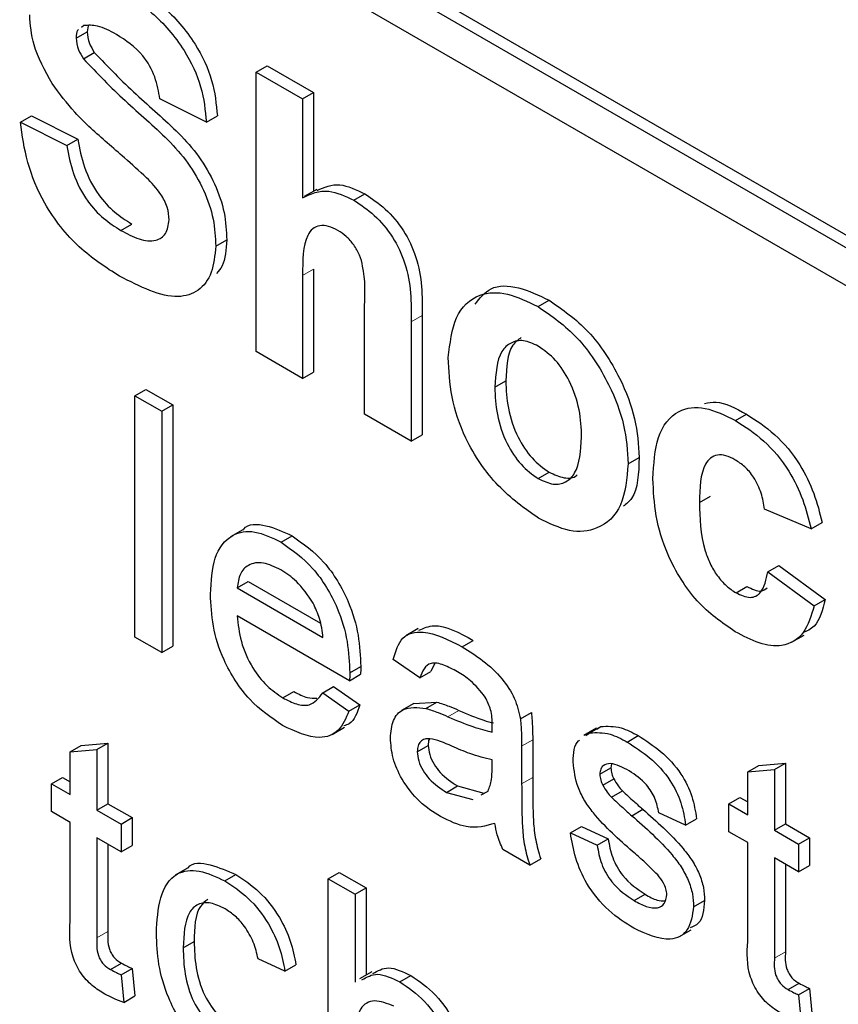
# Paper-space layout 'Blatt2' of a CAD drawing. Header units: millimetres. Extents: x 5 to 418, y 2 to 292.
# Tile 17 of 76: x 101.64 to 104.28, y 153.21 to 156.37. Entities that reach past the tile are written whole.
import ezdxf

# ---------------------------------------------------------------- set-up
doc = ezdxf.new("R2010")
doc.units = ezdxf.units.MM

psp = doc.layouts.new('Blatt2')

# ---------------------------------------------------------------- linework, layer by layer
at = {"color": 7, "linetype": 'Continuous', "lineweight": 25}
for p, q in [((92.2421, 162.6411), (105.6064, 154.926)), ((92.2068, 162.6207), (105.6064, 154.8852)), ((105.6064, 154.7627), (92.2068, 162.4982)), ((101.8497, 156.3529), (101.8419, 156.3467)), ((101.8643, 156.3523), (101.8606, 156.3329)), ((101.8252, 156.3125), (101.8606, 156.3329)), ((101.8483, 156.2457), (101.8836, 156.2661)), ((102.4036, 156.2031), (102.439, 156.2236)), ((102.439, 156.2236), (102.5885, 156.1372)), ((102.4036, 155.305), (102.4036, 156.2031)), ((102.4036, 156.2031), (102.5532, 156.1168)), ((102.2441, 156.0419), (102.0945, 156.1168)), ((102.5532, 156.1168), (102.5885, 156.1372)), ((102.5532, 156.1168), (102.5532, 155.799)), ((102.5885, 156.1372), (102.5885, 155.8198)), ((101.6457, 156.0419), (101.6811, 156.0623)), ((101.6811, 156.0623), (101.8307, 155.9874)), ((102.2441, 156.0419), (102.2794, 156.0623)), ((101.6457, 156.0419), (101.7953, 155.967)), ((101.7953, 155.967), (101.8307, 155.9874)), ((102.5987, 155.8256), (102.5589, 155.8027)), ((102.7185, 155.7911), (102.7539, 155.8115)), ((101.9686, 155.6943), (102.0039, 155.7147)), ((102.274, 155.6437), (102.3093, 155.6642)), ((102.5532, 155.5491), (102.5532, 155.2186)), ((102.5885, 155.5695), (102.5885, 155.239)), ((102.7526, 155.1035), (102.7526, 155.452)), ((103.3106, 155.4493), (103.3459, 155.4697)), ((102.9376, 155.4206), (102.9376, 155.0375)), ((102.9022, 155.4002), (102.9022, 155.0171)), ((102.5532, 155.2186), (102.4036, 155.305)), ((102.5532, 155.2186), (102.5885, 155.239)), ((103.1715, 155.1899), (103.2068, 155.2103)), ((102.0142, 155.1623), (102.0496, 155.1827)), ((102.0496, 155.1827), (102.1357, 155.133)), ((102.0142, 155.1623), (102.1004, 155.1126)), ((102.0142, 154.3866), (102.0142, 155.1623)), ((102.1004, 155.1126), (102.1357, 155.133)), ((102.1004, 155.1126), (102.1004, 154.3369)), ((102.1357, 155.133), (102.1357, 154.3573)), ((102.9022, 155.0171), (102.7526, 155.1035)), ((103.9451, 155.083), (103.9804, 155.1034)), ((102.9022, 155.0171), (102.9376, 155.0375)), ((103.6002, 154.9441), (103.6356, 154.9645)), ((103.3114, 154.8961), (103.3467, 154.9165)), ((103.8296, 154.8196), (103.865, 154.8401)), ((104.1886, 154.7351), (104.039, 154.7984)), ((104.1886, 154.7351), (104.224, 154.7555)), ((102.3608, 154.7321), (102.321, 154.7091)), ((102.484, 154.6922), (102.5193, 154.7126)), ((104.049, 154.5969), (104.0843, 154.6173)), ((104.049, 154.5969), (104.1986, 154.4875)), ((104.0843, 154.6173), (104.2339, 154.5079)), ((102.3432, 154.5447), (102.3786, 154.5651)), ((102.3786, 154.5651), (102.6106, 154.4312)), ((102.3432, 154.5447), (102.6188, 154.3856)), ((103.9471, 154.5291), (103.9824, 154.5495)), ((104.1986, 154.4875), (104.2339, 154.5079)), ((102.7045, 154.2466), (102.3432, 154.4552)), ((102.9246, 154.4141), (102.8848, 154.3911)), ((102.1004, 154.3369), (102.0142, 154.3866)), ((103.0669, 154.3557), (103.1023, 154.3761)), ((104.126, 154.37), (104.1658, 154.393)), ((102.1004, 154.3369), (102.1357, 154.3573)), ((102.9306, 154.2554), (102.8445, 154.315)), ((102.7049, 154.2719), (102.7403, 154.2923)), ((102.9771, 154.3005), (102.9659, 154.2758)), ((102.7045, 154.2466), (102.7399, 154.2671)), ((102.9306, 154.2554), (102.9659, 154.2758)), ((102.6179, 154.2072), (102.6532, 154.2276)), ((102.6532, 154.2276), (102.7376, 154.1689)), ((102.4899, 154.1915), (102.5253, 154.2119)), ((102.6179, 154.2072), (102.7023, 154.1485)), ((102.7023, 154.1485), (102.7376, 154.1689)), ((102.9115, 154.1736), (102.8717, 154.1506)), ((102.9115, 154.1734), (102.9853, 154.1779)), ((102.95, 154.1575), (102.9853, 154.1779)), ((103.2537, 154.1236), (103.289, 154.144)), ((102.6481, 154.0741), (102.6879, 154.097)), ((103.498, 154.0935), (103.4582, 154.0706)), ((103.4772, 154.0791), (103.5125, 154.0995)), ((103.4999, 154.0904), (103.5125, 154.0995)), ((103.4646, 154.07), (103.4772, 154.0791)), ((103.5973, 154.0495), (103.6327, 154.0699)), ((101.8058, 154.0183), (101.8412, 154.0387)), ((101.8412, 154.0387), (101.9273, 154.0456)), ((101.892, 154.0252), (101.9273, 154.0456)), ((101.9273, 154.0456), (101.9273, 153.851)), ((102.922, 154.0184), (102.9573, 154.0388)), ((103.2578, 154.0362), (103.2578, 153.9148)), ((103.2932, 154.0566), (103.2932, 153.9352)), ((101.8058, 154.0183), (101.892, 154.0252)), ((101.8058, 153.8803), (101.8058, 154.0183)), ((101.892, 154.0252), (101.892, 153.8306)), ((103.1627, 153.9632), (103.1631, 153.9919)), ((103.5093, 153.946), (103.5447, 153.9664)), ((103.5467, 153.9788), (103.5447, 153.9664)), ((103.9847, 153.9539), (104.0201, 153.9743)), ((104.0201, 153.9743), (104.1062, 153.9812)), ((104.0708, 153.9607), (104.1062, 153.9812)), ((104.1062, 153.9812), (104.1062, 153.7866)), ((101.7455, 153.9151), (101.7809, 153.9356)), ((101.7809, 153.9356), (101.8058, 153.9212)), ((103.5183, 153.9111), (103.5537, 153.9315)), ((103.9847, 153.9539), (104.0708, 153.9607)), ((103.9847, 153.8159), (103.9847, 153.9539)), ((104.0708, 153.9607), (104.0708, 153.7662)), ((101.7455, 153.8256), (101.7455, 153.9151)), ((101.7455, 153.9151), (101.8058, 153.8803)), ((103.0162, 153.8877), (103.0515, 153.9081)), ((103.0515, 153.9081), (103.1362, 153.8849)), ((103.0162, 153.8877), (103.1009, 153.8645)), ((103.1277, 153.8795), (103.1499, 153.8919)), ((103.5467, 153.872), (103.5821, 153.8924)), ((103.9244, 153.8507), (103.9598, 153.8711)), ((103.9598, 153.8711), (103.9847, 153.8567)), ((101.892, 153.8306), (101.9273, 153.851)), ((101.9273, 153.851), (102.0048, 153.8063)), ((103.9244, 153.7612), (103.9244, 153.8507)), ((103.9244, 153.8507), (103.9847, 153.8159)), ((101.8058, 153.7908), (101.7455, 153.8256)), ((101.892, 153.8306), (101.9695, 153.7859)), ((101.9695, 153.7859), (102.0048, 153.8063)), ((102.0048, 153.8063), (102.0048, 153.7168)), ((103.6119, 153.8127), (103.6472, 153.8331)), ((103.7849, 153.7821), (103.6988, 153.8218)), ((101.8058, 153.4728), (101.8058, 153.7908)), ((101.9695, 153.7859), (101.9695, 153.6964)), ((103.4146, 153.7572), (103.4499, 153.7776)), ((103.4499, 153.7776), (103.5361, 153.7378)), ((103.7849, 153.7821), (103.8203, 153.8025)), ((104.0708, 153.7662), (104.1062, 153.7866)), ((104.1062, 153.7866), (104.1837, 153.7419)), ((101.9695, 153.6964), (101.892, 153.7411)), ((101.892, 153.7411), (101.892, 153.4195)), ((103.4146, 153.7572), (103.5007, 153.7174)), ((103.9847, 153.7264), (103.9244, 153.7612)), ((104.0708, 153.7662), (104.1483, 153.7214)), ((104.1483, 153.7214), (104.1837, 153.7419)), ((104.1837, 153.7419), (104.1837, 153.6524)), ((101.9273, 153.7207), (101.9273, 153.4399)), ((101.9695, 153.6964), (102.0048, 153.7168)), ((103.5007, 153.7174), (103.5361, 153.7378)), ((103.9847, 153.4083), (103.9847, 153.7264)), ((104.1483, 153.7214), (104.1483, 153.6319)), ((103.2837, 153.6537), (103.1976, 153.7035)), ((103.2837, 153.6537), (103.319, 153.6742)), ((104.1483, 153.6319), (104.0708, 153.6767)), ((104.0708, 153.6767), (104.0708, 153.355)), ((104.1062, 153.6563), (104.1062, 153.3754)), ((104.1483, 153.6319), (104.1837, 153.6524)), ((102.1837, 153.6442), (102.1439, 153.6212)), ((102.3034, 153.603), (102.3388, 153.6234)), ((102.636, 153.6099), (102.6714, 153.6303)), ((102.6714, 153.6303), (102.7575, 153.5806)), ((102.636, 152.8342), (102.636, 153.6099)), ((102.636, 153.6099), (102.7222, 153.5602)), ((102.7222, 153.5602), (102.7575, 153.5806)), ((102.7222, 153.5602), (102.7222, 153.2769)), ((102.7575, 153.5806), (102.7575, 153.3003)), ((103.6194, 153.5395), (103.6548, 153.5599)), ((103.8108, 153.5198), (103.8461, 153.5402)), ((103.7635, 153.4232), (103.8033, 153.4462)), ((102.1693, 153.3876), (102.2046, 153.408)), ((101.9357, 153.3181), (101.971, 153.3385)), ((102.4965, 153.3125), (102.4104, 153.3523)), ((102.4965, 153.3125), (102.5319, 153.333)), ((101.9695, 153.3011), (102.0048, 153.3215)), ((101.9695, 153.3011), (101.9781, 153.2126)), ((102.0048, 153.3215), (102.0134, 153.2331)), ((102.7763, 153.3111), (102.7365, 153.2881)), ((102.8662, 153.2782), (102.9015, 153.2986)), ((104.1146, 153.2536), (104.1499, 153.274)), ((104.1483, 153.2366), (104.1837, 153.257)), ((104.1483, 153.2366), (104.157, 153.1482)), ((104.1837, 153.257), (104.1923, 153.1686)), ((101.9781, 153.2126), (102.0134, 153.2331))]:
    psp.add_line(p, q, dxfattribs=at)
at = {"color": 7, "linetype": 'Continuous', "lineweight": 18}
for p, q in [((102.5532, 155.5491), (102.5885, 155.5695)), ((102.9022, 155.4002), (102.9376, 155.4206)), ((103.0207, 154.1309), (103.0561, 154.1513)), ((103.2578, 154.0362), (103.2932, 154.0566)), ((103.2578, 153.9148), (103.2932, 153.9352)), ((101.892, 153.4195), (101.9273, 153.4399)), ((104.0708, 153.355), (104.1062, 153.3754))]:
    psp.add_line(p, q, dxfattribs=at)
at = {"color": 7, "linetype": 'Continuous', "lineweight": 25}
for points, knots in [([(101.9882, 156.4953), (102.0273, 156.4708), (102.1052, 156.422), (102.2065, 156.3073), (102.2683, 156.1749), (102.2757, 156.0999), (102.2794, 156.0623)], [0, 0, 0, 0, 0.281015, 0.5601059, 0.7798197, 1, 1, 1, 1]), ([(101.9528, 156.4749), (101.9919, 156.4504), (102.0699, 156.4016), (102.1711, 156.2869), (102.2329, 156.1545), (102.2403, 156.0795), (102.2441, 156.0419)], [0, 0, 0, 0, 0.281015, 0.5601059, 0.7798197, 1, 1, 1, 1]), ([(101.7475, 156.1663), (101.7246, 156.2082), (101.6836, 156.283), (101.6781, 156.355), (101.6757, 156.3868)], [0, 0, 0, 0, 0.559265, 1, 1, 1, 1]), ([(101.833, 156.3396), (101.8319, 156.3389), (101.8253, 156.3343), (101.8253, 156.3224), (101.8252, 156.3125)], [0, 0, 0, 0, 0.163016, 1, 1, 1, 1]), ([(101.9547, 156.3241), (101.9338, 156.3354), (101.8965, 156.3556), (101.864, 156.3537), (101.8497, 156.3529)], [0, 0, 0, 0, 0.5605364, 1, 1, 1, 1]), ([(101.8252, 156.3125), (101.8267, 156.3), (101.8293, 156.2775), (101.8425, 156.2555), (101.8483, 156.2457)], [0, 0, 0, 0, 0.558446, 1, 1, 1, 1]), ([(101.8606, 156.3329), (101.862, 156.3204), (101.8647, 156.2979), (101.8778, 156.2759), (101.8836, 156.2661)], [0, 0, 0, 0, 0.558446, 1, 1, 1, 1]), ([(102.0945, 156.1168), (102.0905, 156.1401), (102.0826, 156.1866), (102.0338, 156.2739), (101.9847, 156.305), (101.9547, 156.3241)], [0, 0, 0, 0, 0.281528, 0.560313, 1, 1, 1, 1]), ([(101.8483, 156.2457), (101.8925, 156.1996), (101.9813, 156.1072), (102.0987, 156.0115), (102.1861, 155.9132), (102.2382, 155.8241), (102.27, 155.7292), (102.2727, 155.6722), (102.274, 155.6437)], [0, 0, 0, 0, 0.249422, 0.500053, 0.6252, 0.750138, 0.874917, 1, 1, 1, 1]), ([(101.8836, 156.2661), (101.9279, 156.22), (102.0166, 156.1276), (102.1341, 156.0319), (102.2214, 155.9336), (102.2735, 155.8445), (102.3054, 155.7496), (102.308, 155.6927), (102.3093, 155.6642)], [0, 0, 0, 0, 0.249422, 0.500053, 0.6252, 0.750138, 0.874917, 1, 1, 1, 1]), ([(101.9253, 155.9755), (101.8897, 156.0064), (101.8262, 156.0616), (101.7715, 156.1343), (101.7475, 156.1663)], [0, 0, 0, 0, 0.560766, 1, 1, 1, 1]), ([(101.9645, 155.5469), (101.9208, 155.5748), (101.8336, 155.6303), (101.7235, 155.7668), (101.6636, 155.9145), (101.6517, 155.9994), (101.6457, 156.0419)], [0, 0, 0, 0, 0.2807147, 0.5593406, 0.779305, 1, 1, 1, 1]), ([(101.7953, 155.967), (101.8008, 155.9371), (101.8118, 155.8776), (101.8554, 155.7909), (101.9128, 155.73), (101.95, 155.7062), (101.9686, 155.6943)], [0, 0, 0, 0, 0.280576, 0.559145, 0.779248, 1, 1, 1, 1]), ([(101.8307, 155.9874), (101.8362, 155.9575), (101.8471, 155.898), (101.8908, 155.8113), (101.9481, 155.7504), (101.9853, 155.7266), (102.0039, 155.7147)], [0, 0, 0, 0, 0.280576, 0.559145, 0.779248, 1, 1, 1, 1]), ([(102.0515, 155.8636), (102.028, 155.8849), (101.9862, 155.923), (101.9439, 155.9595), (101.9253, 155.9755)], [0, 0, 0, 0, 0.559961, 1, 1, 1, 1]), ([(102.1244, 155.7283), (102.1233, 155.7417), (102.121, 155.7685), (102.0939, 155.8199), (102.0676, 155.847), (102.0515, 155.8636)], [0, 0, 0, 0, 0.279757, 0.559084, 1, 1, 1, 1]), ([(102.6002, 155.8224), (102.6232, 155.8328), (102.6672, 155.8528), (102.7259, 155.8248), (102.7539, 155.8115)], [0, 0, 0, 0, 0.522712, 1, 1, 1, 1]), ([(102.5532, 155.799), (102.5798, 155.8115), (102.6273, 155.8338), (102.6906, 155.8041), (102.7185, 155.7911)], [0, 0, 0, 0, 0.559407, 1, 1, 1, 1]), ([(102.7539, 155.8115), (102.7759, 155.7967), (102.82, 155.7671), (102.8807, 155.696), (102.939, 155.5696), (102.9382, 155.4821), (102.9376, 155.4206)], [0, 0, 0, 0, 0.187231, 0.374202, 0.560542, 1, 1, 1, 1]), ([(102.7185, 155.7911), (102.7406, 155.7763), (102.7847, 155.7467), (102.8453, 155.6756), (102.9037, 155.5492), (102.9028, 155.4617), (102.9022, 155.4002)], [0, 0, 0, 0, 0.187231, 0.374202, 0.560542, 1, 1, 1, 1]), ([(101.9686, 155.6943), (101.9883, 155.6838), (102.0278, 155.6629), (102.0794, 155.6574), (102.1168, 155.6791), (102.1219, 155.7119), (102.1244, 155.7283)], [0, 0, 0, 0, 0.281225, 0.561005, 0.781083, 1, 1, 1, 1]), ([(102.6669, 155.6942), (102.6567, 155.6993), (102.6363, 155.7095), (102.608, 155.7109), (102.5845, 155.7013), (102.5536, 155.6572), (102.5534, 155.5972), (102.5532, 155.5491)], [0, 0, 0, 0, 0.125273, 0.250504, 0.375684, 0.500961, 1, 1, 1, 1]), ([(102.7526, 155.452), (102.7543, 155.493), (102.7564, 155.5443), (102.7379, 155.6145), (102.7188, 155.6484), (102.694, 155.6767), (102.676, 155.6883), (102.6669, 155.6942)], [0, 0, 0, 0, 0.5005553, 0.6254382, 0.7501863, 0.874936, 1, 1, 1, 1]), ([(102.274, 155.6437), (102.271, 155.6139), (102.265, 155.5541), (102.2211, 155.4963), (102.1247, 155.4659), (102.0306, 155.5135), (101.9645, 155.5469)], [0, 0, 0, 0, 0.186967, 0.374005, 0.560966, 1, 1, 1, 1]), ([(102.3093, 155.6642), (102.3076, 155.6328), (102.3051, 155.5884), (102.2834, 155.5634), (102.277, 155.556)], [0, 0, 0, 0, 0.705129, 1, 1, 1, 1]), ([(103.1079, 155.4566), (103.1232, 155.4764), (103.1562, 155.5191), (103.2467, 155.5169), (103.3128, 155.4854), (103.3459, 155.4697)], [0, 0, 0, 0, 0.301504, 0.650515, 1, 1, 1, 1]), ([(103.0219, 155.2854), (103.0272, 155.3313), (103.0378, 155.4229), (103.1118, 155.4942), (103.2105, 155.4975), (103.2772, 155.4654), (103.3106, 155.4493)], [0, 0, 0, 0, 0.279948, 0.559145, 0.779423, 1, 1, 1, 1]), ([(103.3459, 155.4697), (103.3893, 155.4397), (103.476, 155.3797), (103.5728, 155.232), (103.6281, 155.0866), (103.6331, 155.0053), (103.6356, 154.9645)], [0, 0, 0, 0, 0.279785, 0.559123, 0.779385, 1, 1, 1, 1]), ([(103.3106, 155.4493), (103.354, 155.4192), (103.4406, 155.3593), (103.5375, 155.2116), (103.5928, 155.0662), (103.5978, 154.9848), (103.6002, 154.9441)], [0, 0, 0, 0, 0.279785, 0.559123, 0.779385, 1, 1, 1, 1]), ([(103.3114, 155.3221), (103.2951, 155.3297), (103.2626, 155.3447), (103.2218, 155.3352), (103.1782, 155.295), (103.1742, 155.2332), (103.1715, 155.1899)], [0, 0, 0, 0, 0.186988, 0.373882, 0.561021, 1, 1, 1, 1]), ([(103.2561, 155.35), (103.2465, 155.3426), (103.2119, 155.3161), (103.2089, 155.2546), (103.2068, 155.2103)], [0, 0, 0, 0, 0.278202, 1, 1, 1, 1]), ([(103.4507, 155.0299), (103.4495, 155.0586), (103.4473, 155.1156), (103.4175, 155.2045), (103.3685, 155.2812), (103.3304, 155.3085), (103.3114, 155.3221)], [0, 0, 0, 0, 0.2810389, 0.5605558, 0.7804171, 1, 1, 1, 1]), ([(103.3115, 154.7693), (103.2674, 154.8005), (103.1794, 154.8628), (103.0761, 155.0121), (103.0277, 155.1619), (103.0238, 155.2442), (103.0219, 155.2854)], [0, 0, 0, 0, 0.280143, 0.558898, 0.779052, 1, 1, 1, 1]), ([(103.2068, 155.2103), (103.2079, 155.1815), (103.2102, 155.1242), (103.24, 155.0348), (103.2893, 154.9577), (103.3276, 154.9302), (103.3467, 154.9165)], [0, 0, 0, 0, 0.281019, 0.560474, 0.7804, 1, 1, 1, 1]), ([(103.1715, 155.1899), (103.1726, 155.1611), (103.1748, 155.1038), (103.2046, 155.0144), (103.2539, 154.9373), (103.2922, 154.9098), (103.3114, 154.8961)], [0, 0, 0, 0, 0.281019, 0.560474, 0.7804, 1, 1, 1, 1]), ([(103.8462, 155.138), (103.8582, 155.1405), (103.8978, 155.1487), (103.9465, 155.122), (103.9804, 155.1034)], [0, 0, 0, 0, 0.305491, 1, 1, 1, 1]), ([(103.68, 154.8957), (103.6826, 154.9428), (103.6878, 155.0367), (103.7511, 155.12), (103.846, 155.1318), (103.912, 155.0993), (103.9451, 155.083)], [0, 0, 0, 0, 0.280709, 0.559641, 0.779503, 1, 1, 1, 1]), ([(103.9804, 155.1034), (104.0113, 155.0837), (104.073, 155.0444), (104.1515, 154.9507), (104.2006, 154.8486), (104.2162, 154.7866), (104.224, 154.7555)], [0, 0, 0, 0, 0.2804571, 0.5593325, 0.7793859, 1, 1, 1, 1]), ([(103.9451, 155.083), (103.976, 155.0633), (104.0376, 155.024), (104.1161, 154.9303), (104.1652, 154.8282), (104.1808, 154.7662), (104.1886, 154.7351)], [0, 0, 0, 0, 0.2804571, 0.5593325, 0.7793859, 1, 1, 1, 1]), ([(103.3114, 154.8961), (103.3277, 154.8885), (103.3602, 154.8735), (103.4012, 154.8831), (103.4441, 154.9245), (103.448, 154.9865), (103.4507, 155.0299)], [0, 0, 0, 0, 0.18693, 0.373816, 0.560981, 1, 1, 1, 1]), ([(103.6002, 154.9441), (103.596, 154.8965), (103.5875, 154.8012), (103.5108, 154.7313), (103.4137, 154.7198), (103.3456, 154.7528), (103.3115, 154.7693)], [0, 0, 0, 0, 0.279924, 0.55937, 0.779515, 1, 1, 1, 1]), ([(103.6356, 154.9645), (103.634, 154.9136), (103.6318, 154.8453), (103.5946, 154.815), (103.5852, 154.8074)], [0, 0, 0, 0, 0.7467999, 1, 1, 1, 1]), ([(103.9438, 154.957), (103.9339, 154.962), (103.9141, 154.972), (103.8865, 154.9736), (103.864, 154.9637), (103.832, 154.9237), (103.8307, 154.8659), (103.8296, 154.8196)], [0, 0, 0, 0, 0.12532, 0.250551, 0.375801, 0.501068, 1, 1, 1, 1]), ([(104.039, 154.7984), (104.0362, 154.8154), (104.0306, 154.8492), (104.0072, 154.8987), (103.9758, 154.9363), (103.9545, 154.9501), (103.9438, 154.957)], [0, 0, 0, 0, 0.280567, 0.559655, 0.779602, 1, 1, 1, 1]), ([(103.3467, 154.9165), (103.3627, 154.9093), (103.3948, 154.895), (103.4259, 154.8978), (103.4361, 154.908), (103.4368, 154.9087)], [0, 0, 0, 0, 0.48223, 0.964346, 1, 1, 1, 1]), ([(103.944, 154.4042), (103.9019, 154.4333), (103.818, 154.4913), (103.7268, 154.6393), (103.6852, 154.7791), (103.6817, 154.8568), (103.68, 154.8957)], [0, 0, 0, 0, 0.279707, 0.558484, 0.778937, 1, 1, 1, 1]), ([(103.8296, 154.8196), (103.8306, 154.7691), (103.8317, 154.7058), (103.8628, 154.6228), (103.8859, 154.5836), (103.9152, 154.5501), (103.9364, 154.5361), (103.9471, 154.5291)], [0, 0, 0, 0, 0.49932, 0.624544, 0.74976, 0.874786, 1, 1, 1, 1]), ([(102.2571, 154.525), (102.2592, 154.5658), (102.2635, 154.6472), (102.3179, 154.7193), (102.3983, 154.7334), (102.4554, 154.7059), (102.484, 154.6922)], [0, 0, 0, 0, 0.280745, 0.559771, 0.779666, 1, 1, 1, 1]), ([(102.3617, 154.7309), (102.3624, 154.7319), (102.3777, 154.7525), (102.4359, 154.7507), (102.4915, 154.7253), (102.5193, 154.7126)], [0, 0, 0, 0, 0.024414, 0.511721, 1, 1, 1, 1]), ([(102.484, 154.6922), (102.5196, 154.6669), (102.5908, 154.6162), (102.6667, 154.4894), (102.7007, 154.3709), (102.7035, 154.3049), (102.7049, 154.2719)], [0, 0, 0, 0, 0.279367, 0.558395, 0.778882, 1, 1, 1, 1]), ([(102.5193, 154.7126), (102.555, 154.6873), (102.6262, 154.6367), (102.702, 154.5098), (102.7361, 154.3913), (102.7389, 154.3253), (102.7403, 154.2923)], [0, 0, 0, 0, 0.279367, 0.558395, 0.778882, 1, 1, 1, 1]), ([(102.4836, 154.6029), (102.4644, 154.6122), (102.4259, 154.6306), (102.3796, 154.6229), (102.3502, 154.5926), (102.3456, 154.5607), (102.3432, 154.5447)], [0, 0, 0, 0, 0.28019, 0.559728, 0.779646, 1, 1, 1, 1]), ([(102.5872, 154.4956), (102.5701, 154.5211), (102.5394, 154.5668), (102.5007, 154.5919), (102.4836, 154.6029)], [0, 0, 0, 0, 0.558512, 1, 1, 1, 1]), ([(103.9471, 154.5291), (103.9627, 154.5219), (103.994, 154.5077), (104.0359, 154.5312), (104.044, 154.572), (104.049, 154.5969)], [0, 0, 0, 0, 0.280156, 0.558966, 1, 1, 1, 1]), ([(103.9824, 154.5495), (103.9986, 154.5414), (104.0243, 154.5285), (104.0412, 154.5403), (104.0475, 154.5447)], [0, 0, 0, 0, 0.628115, 1, 1, 1, 1]), ([(102.4886, 154.1028), (102.4523, 154.1275), (102.3798, 154.1769), (102.2987, 154.3029), (102.2616, 154.4242), (102.2586, 154.4914), (102.2571, 154.525)], [0, 0, 0, 0, 0.279949, 0.558659, 0.778994, 1, 1, 1, 1]), ([(104.2339, 154.5079), (104.2257, 154.4745), (104.213, 154.4233), (104.1748, 154.406), (104.1617, 154.4)], [0, 0, 0, 0, 0.6551659, 1, 1, 1, 1]), ([(102.6188, 154.3856), (102.6166, 154.4059), (102.6126, 154.4419), (102.5949, 154.4792), (102.5872, 154.4956)], [0, 0, 0, 0, 0.560689, 1, 1, 1, 1]), ([(104.1986, 154.4875), (104.1891, 154.4561), (104.1702, 154.3932), (104.1029, 154.3527), (104.0221, 154.3634), (103.97, 154.3906), (103.944, 154.4042)], [0, 0, 0, 0, 0.280247, 0.559161, 0.779327, 1, 1, 1, 1]), ([(102.3432, 154.4552), (102.3459, 154.428), (102.3512, 154.3737), (102.3872, 154.2915), (102.4373, 154.227), (102.4724, 154.2034), (102.4899, 154.1915)], [0, 0, 0, 0, 0.280632, 0.559683, 0.779661, 1, 1, 1, 1]), ([(102.9272, 154.4086), (102.9429, 154.4155), (102.9913, 154.4366), (103.0575, 154.4005), (103.1023, 154.3761)], [0, 0, 0, 0, 0.323837, 1, 1, 1, 1]), ([(102.8445, 154.315), (102.8524, 154.3413), (102.8681, 154.3938), (102.9531, 154.4134), (103.0237, 154.3776), (103.0669, 154.3557)], [0, 0, 0, 0, 0.280435, 0.559306, 1, 1, 1, 1]), ([(103.0669, 154.3557), (103.1118, 154.327), (103.1743, 154.2871), (103.2387, 154.1905), (103.2487, 154.1459), (103.2537, 154.1236)], [0, 0, 0, 0, 0.559255, 0.779197, 1, 1, 1, 1]), ([(102.7403, 154.2923), (102.7402, 154.2876), (102.7401, 154.2791), (102.74, 154.2707), (102.7399, 154.2671)], [0, 0, 0, 0, 0.560011, 1, 1, 1, 1]), ([(103.0514, 154.2751), (103.0367, 154.2831), (103.0075, 154.2989), (102.9668, 154.3075), (102.9419, 154.2868), (102.9344, 154.2659), (102.9306, 154.2554)], [0, 0, 0, 0, 0.2808559, 0.5597649, 0.7795026, 1, 1, 1, 1]), ([(102.7049, 154.2719), (102.7049, 154.2672), (102.7048, 154.2587), (102.7046, 154.2503), (102.7045, 154.2466)], [0, 0, 0, 0, 0.560011, 1, 1, 1, 1]), ([(103.1409, 154.1935), (103.1254, 154.2128), (103.0975, 154.2474), (103.0656, 154.2666), (103.0514, 154.2751)], [0, 0, 0, 0, 0.557884, 1, 1, 1, 1]), ([(102.4899, 154.1915), (102.5047, 154.184), (102.5344, 154.1688), (102.5852, 154.1641), (102.6055, 154.1908), (102.6179, 154.2072)], [0, 0, 0, 0, 0.281278, 0.561906, 1, 1, 1, 1]), ([(102.5253, 154.2119), (102.5404, 154.2038), (102.5663, 154.1897), (102.5892, 154.1903), (102.5988, 154.1905)], [0, 0, 0, 0, 0.580829, 1, 1, 1, 1]), ([(103.1631, 154.1045), (103.1628, 154.1206), (103.1623, 154.1492), (103.1474, 154.18), (103.1409, 154.1935)], [0, 0, 0, 0, 0.561921, 1, 1, 1, 1]), ([(102.7376, 154.1689), (102.7293, 154.1439), (102.7185, 154.1117), (102.6916, 154.1033), (102.6856, 154.1014)], [0, 0, 0, 0, 0.7760343, 1, 1, 1, 1]), ([(102.8358, 154.0625), (102.8377, 154.0824), (102.8415, 154.1221), (102.8792, 154.1653), (102.9232, 154.1605), (102.95, 154.1575)], [0, 0, 0, 0, 0.280452, 0.560986, 1, 1, 1, 1]), ([(102.95, 154.1575), (102.9631, 154.1533), (102.9865, 154.1457), (103.0103, 154.1354), (103.0207, 154.1309)], [0, 0, 0, 0, 0.559928, 1, 1, 1, 1]), ([(102.9853, 154.1779), (102.9984, 154.1737), (103.0218, 154.1661), (103.0456, 154.1559), (103.0561, 154.1513)], [0, 0, 0, 0, 0.559928, 1, 1, 1, 1]), ([(102.7023, 154.1485), (102.6926, 154.1259), (102.6732, 154.0806), (102.5981, 154.0516), (102.5301, 154.0834), (102.4886, 154.1028)], [0, 0, 0, 0, 0.280622, 0.560836, 1, 1, 1, 1]), ([(103.0207, 154.1309), (103.0476, 154.1193), (103.0956, 154.0986), (103.1422, 154.0868), (103.1627, 154.0816)], [0, 0, 0, 0, 0.560187, 1, 1, 1, 1]), ([(103.0561, 154.1513), (103.083, 154.1395), (103.1205, 154.123), (103.1568, 154.1134), (103.167, 154.1107)], [0, 0, 0, 0, 0.719635, 1, 1, 1, 1]), ([(103.2537, 154.1236), (103.2552, 154.1069), (103.2578, 154.0771), (103.2578, 154.0487), (103.2578, 154.0362)], [0, 0, 0, 0, 0.559832, 1, 1, 1, 1]), ([(103.289, 154.144), (103.2905, 154.1273), (103.2932, 154.0975), (103.2932, 154.0691), (103.2932, 154.0566)], [0, 0, 0, 0, 0.559832, 1, 1, 1, 1]), ([(103.1627, 154.0816), (103.1628, 154.0859), (103.1629, 154.0935), (103.1631, 154.1012), (103.1631, 154.1045)], [0, 0, 0, 0, 0.5598986, 1, 1, 1, 1]), ([(103.5125, 154.0995), (103.5336, 154.1003), (103.5713, 154.1019), (103.6139, 154.0797), (103.6327, 154.0699)], [0, 0, 0, 0, 0.5589347, 1, 1, 1, 1]), ([(102.9965, 153.8096), (102.974, 153.824), (102.9292, 153.8529), (102.8735, 153.9227), (102.8404, 153.9987), (102.8374, 154.0413), (102.8358, 154.0625)], [0, 0, 0, 0, 0.280815, 0.55969, 0.779697, 1, 1, 1, 1]), ([(103.0335, 154.0357), (103.009, 154.0469), (102.9783, 154.0609), (102.9457, 154.0597), (102.9326, 154.0523), (102.9237, 154.0385), (102.9226, 154.0251), (102.922, 154.0184)], [0, 0, 0, 0, 0.5002717, 0.6253122, 0.7502413, 0.8751469, 1, 1, 1, 1]), ([(102.9614, 154.0596), (102.961, 154.0591), (102.9577, 154.054), (102.9575, 154.0459), (102.9573, 154.0388)], [0, 0, 0, 0, 0.114769, 1, 1, 1, 1]), ([(103.4772, 154.0791), (103.4983, 154.0799), (103.536, 154.0814), (103.5786, 154.0593), (103.5973, 154.0495)], [0, 0, 0, 0, 0.5589347, 1, 1, 1, 1]), ([(103.6327, 154.0699), (103.6568, 154.0543), (103.705, 154.0232), (103.7695, 153.9556), (103.8091, 153.8738), (103.8165, 153.8263), (103.8203, 153.8025)], [0, 0, 0, 0, 0.2807343, 0.5604304, 0.7794511, 1, 1, 1, 1]), ([(102.9573, 154.0388), (102.9582, 154.029), (102.9601, 154.0093), (102.9753, 153.9777), (103.0049, 153.9383), (103.0323, 153.9206), (103.0515, 153.9081)], [0, 0, 0, 0, 0.186561, 0.373472, 0.56061, 1, 1, 1, 1]), ([(103.1631, 153.9919), (103.1393, 153.9979), (103.0967, 154.0087), (103.0528, 154.0275), (103.0335, 154.0357)], [0, 0, 0, 0, 0.559767, 1, 1, 1, 1]), ([(103.4232, 153.9856), (103.4246, 154.0134), (103.4261, 154.0429), (103.4427, 154.0543), (103.4437, 154.0549)], [0, 0, 0, 0, 0.9416487, 1, 1, 1, 1]), ([(103.5973, 154.0495), (103.6214, 154.0339), (103.6696, 154.0028), (103.7341, 153.9352), (103.7737, 153.8534), (103.7812, 153.8059), (103.7849, 153.7821)], [0, 0, 0, 0, 0.2807343, 0.5604304, 0.7794511, 1, 1, 1, 1]), ([(102.922, 154.0184), (102.9229, 154.0086), (102.9247, 153.9889), (102.9399, 153.9573), (102.9695, 153.9179), (102.9969, 153.9002), (103.0162, 153.8877)], [0, 0, 0, 0, 0.186561, 0.373472, 0.56061, 1, 1, 1, 1]), ([(103.1499, 153.8919), (103.1544, 153.9036), (103.1623, 153.9245), (103.1626, 153.9513), (103.1627, 153.9632)], [0, 0, 0, 0, 0.559006, 1, 1, 1, 1]), ([(103.6143, 153.698), (103.5706, 153.736), (103.516, 153.7836), (103.4603, 153.8591), (103.4313, 153.9163), (103.4264, 153.9579), (103.4232, 153.9856)], [0, 0, 0, 0, 0.501319, 0.626591, 0.751804, 1, 1, 1, 1]), ([(103.6037, 153.9563), (103.5828, 153.9678), (103.5515, 153.9851), (103.5218, 153.9769), (103.5107, 153.9629), (103.5098, 153.9516), (103.5093, 153.946)], [0, 0, 0, 0, 0.49978, 0.7491, 0.874603, 1, 1, 1, 1]), ([(103.5447, 153.9664), (103.5452, 153.9601), (103.5461, 153.9487), (103.5514, 153.9368), (103.5537, 153.9315)], [0, 0, 0, 0, 0.559272, 1, 1, 1, 1]), ([(103.2932, 153.9352), (103.2933, 153.9068), (103.2935, 153.86), (103.2952, 153.794), (103.3008, 153.7357), (103.3129, 153.6947), (103.319, 153.6742)], [0, 0, 0, 0, 0.340226, 0.560339, 0.780175, 1, 1, 1, 1]), ([(103.5093, 153.946), (103.5098, 153.9397), (103.5107, 153.9283), (103.516, 153.9164), (103.5183, 153.9111)], [0, 0, 0, 0, 0.559272, 1, 1, 1, 1]), ([(103.5537, 153.9315), (103.5583, 153.9235), (103.5666, 153.9091), (103.5774, 153.8975), (103.5821, 153.8924)], [0, 0, 0, 0, 0.5590464, 1, 1, 1, 1]), ([(103.6988, 153.8218), (103.6957, 153.8373), (103.6896, 153.8682), (103.6545, 153.9229), (103.623, 153.9436), (103.6037, 153.9563)], [0, 0, 0, 0, 0.2802977, 0.5602496, 1, 1, 1, 1]), ([(103.2578, 153.9148), (103.258, 153.8864), (103.2581, 153.8395), (103.2599, 153.7736), (103.2654, 153.7153), (103.2776, 153.6743), (103.2837, 153.6537)], [0, 0, 0, 0, 0.340226, 0.560339, 0.780175, 1, 1, 1, 1]), ([(103.5183, 153.9111), (103.523, 153.9031), (103.5313, 153.8887), (103.542, 153.8771), (103.5467, 153.872)], [0, 0, 0, 0, 0.5590464, 1, 1, 1, 1]), ([(103.5467, 153.872), (103.5588, 153.8608), (103.5805, 153.8407), (103.6023, 153.8212), (103.6119, 153.8127)], [0, 0, 0, 0, 0.55996, 1, 1, 1, 1]), ([(103.5821, 153.8924), (103.5942, 153.8812), (103.6158, 153.8611), (103.6376, 153.8416), (103.6472, 153.8331)], [0, 0, 0, 0, 0.55996, 1, 1, 1, 1]), ([(103.1717, 153.788), (103.1423, 153.7797), (103.0899, 153.7648), (103.025, 153.7959), (102.9965, 153.8096)], [0, 0, 0, 0, 0.559976, 1, 1, 1, 1]), ([(103.6119, 153.8127), (103.6566, 153.7736), (103.7124, 153.7248), (103.7714, 153.6491), (103.7946, 153.6058), (103.8087, 153.5607), (103.8101, 153.5334), (103.8108, 153.5198)], [0, 0, 0, 0, 0.500446, 0.625401, 0.750283, 0.875063, 1, 1, 1, 1]), ([(103.6472, 153.8331), (103.6919, 153.794), (103.7478, 153.7453), (103.8067, 153.6695), (103.8299, 153.6262), (103.8441, 153.5811), (103.8454, 153.5538), (103.8461, 153.5402)], [0, 0, 0, 0, 0.500446, 0.625401, 0.750283, 0.875063, 1, 1, 1, 1]), ([(103.1976, 153.7035), (103.1907, 153.7194), (103.1785, 153.748), (103.1738, 153.7758), (103.1717, 153.788)], [0, 0, 0, 0, 0.5596428, 1, 1, 1, 1]), ([(103.6185, 153.4505), (103.5912, 153.4677), (103.537, 153.502), (103.4675, 153.5852), (103.4286, 153.6769), (103.4193, 153.7304), (103.4146, 153.7572)], [0, 0, 0, 0, 0.280739, 0.559297, 0.779321, 1, 1, 1, 1]), ([(103.5007, 153.7174), (103.5042, 153.6975), (103.5111, 153.6579), (103.5528, 153.5844), (103.5942, 153.5565), (103.6194, 153.5395)], [0, 0, 0, 0, 0.2813079, 0.5610711, 1, 1, 1, 1]), ([(103.5361, 153.7378), (103.5395, 153.7179), (103.5464, 153.6783), (103.5882, 153.6048), (103.6295, 153.5769), (103.6548, 153.5599)], [0, 0, 0, 0, 0.2813079, 0.5610711, 1, 1, 1, 1]), ([(103.6952, 153.6223), (103.6803, 153.6371), (103.6538, 153.6637), (103.6264, 153.6875), (103.6143, 153.698)], [0, 0, 0, 0, 0.559794, 1, 1, 1, 1]), ([(102.1842, 153.6436), (102.1845, 153.6441), (102.1984, 153.6648), (102.2574, 153.6587), (102.3116, 153.6352), (102.3388, 153.6234)], [0, 0, 0, 0, 0.011489, 0.505156, 1, 1, 1, 1]), ([(102.0831, 153.4347), (102.0853, 153.4746), (102.0897, 153.5542), (102.1382, 153.6322), (102.2195, 153.6419), (102.2754, 153.616), (102.3034, 153.603)], [0, 0, 0, 0, 0.280838, 0.559683, 0.779579, 1, 1, 1, 1]), ([(102.3388, 153.6234), (102.3643, 153.6067), (102.4152, 153.5733), (102.478, 153.4934), (102.5171, 153.4087), (102.5269, 153.3582), (102.5319, 153.333)], [0, 0, 0, 0, 0.280266, 0.559437, 0.779531, 1, 1, 1, 1]), ([(103.7246, 153.5594), (103.7241, 153.5653), (103.723, 153.5772), (103.7127, 153.6003), (103.7018, 153.6139), (103.6952, 153.6223)], [0, 0, 0, 0, 0.279706, 0.559803, 1, 1, 1, 1]), ([(102.3034, 153.603), (102.3289, 153.5863), (102.3798, 153.5529), (102.4426, 153.473), (102.4817, 153.3883), (102.4916, 153.3378), (102.4965, 153.3125)], [0, 0, 0, 0, 0.280266, 0.559437, 0.779531, 1, 1, 1, 1]), ([(103.6194, 153.5395), (103.6326, 153.5324), (103.6588, 153.5184), (103.6937, 153.5132), (103.7193, 153.5267), (103.7228, 153.5485), (103.7246, 153.5594)], [0, 0, 0, 0, 0.281186, 0.560957, 0.781102, 1, 1, 1, 1]), ([(103.6548, 153.5599), (103.6681, 153.5523), (103.6904, 153.5395), (103.7106, 153.5388), (103.7187, 153.5385)], [0, 0, 0, 0, 0.596482, 1, 1, 1, 1]), ([(102.304, 153.5132), (102.2883, 153.5208), (102.2569, 153.536), (102.2157, 153.5307), (102.1738, 153.4907), (102.1711, 153.4301), (102.1693, 153.3876)], [0, 0, 0, 0, 0.187091, 0.373885, 0.560723, 1, 1, 1, 1]), ([(102.2489, 153.5435), (102.2401, 153.5367), (102.2071, 153.5115), (102.2057, 153.4518), (102.2046, 153.408)], [0, 0, 0, 0, 0.2658292, 1, 1, 1, 1]), ([(103.8108, 153.5198), (103.8066, 153.4924), (103.7983, 153.4376), (103.7262, 153.4018), (103.6593, 153.432), (103.6185, 153.4505)], [0, 0, 0, 0, 0.279921, 0.560034, 1, 1, 1, 1]), ([(103.8461, 153.5402), (103.8432, 153.5108), (103.8388, 153.4675), (103.8093, 153.4561), (103.7998, 153.4524)], [0, 0, 0, 0, 0.67902, 1, 1, 1, 1]), ([(102.4104, 153.3523), (102.4061, 153.3702), (102.3975, 153.4058), (102.3697, 153.455), (102.3368, 153.4919), (102.3149, 153.5061), (102.304, 153.5132)], [0, 0, 0, 0, 0.280215, 0.559462, 0.779649, 1, 1, 1, 1]), ([(101.9174, 153.2391), (101.9038, 153.2475), (101.8768, 153.2642), (101.838, 153.3047), (101.8008, 153.383), (101.8038, 153.4357), (101.8058, 153.4728)], [0, 0, 0, 0, 0.187431, 0.37383, 0.55947, 1, 1, 1, 1]), ([(101.9273, 153.4399), (101.9262, 153.4218), (101.9249, 153.3992), (101.9382, 153.3689), (101.9513, 153.3509), (101.9631, 153.3434), (101.971, 153.3385)], [0, 0, 0, 0, 0.499634, 0.625264, 0.750358, 1, 1, 1, 1]), ([(102.3036, 153.0162), (102.2679, 153.0411), (102.1966, 153.0908), (102.1203, 153.2176), (102.0871, 153.336), (102.0844, 153.4017), (102.0831, 153.4347)], [0, 0, 0, 0, 0.279593, 0.558342, 0.778834, 1, 1, 1, 1]), ([(101.892, 153.4195), (101.8909, 153.4014), (101.8895, 153.3788), (101.9029, 153.3485), (101.9159, 153.3305), (101.9278, 153.323), (101.9357, 153.3181)], [0, 0, 0, 0, 0.499634, 0.625264, 0.750358, 1, 1, 1, 1]), ([(102.2046, 153.408), (102.2055, 153.3806), (102.2072, 153.3259), (102.2316, 153.2398), (102.2808, 153.1662), (102.3176, 153.1406), (102.336, 153.1278)], [0, 0, 0, 0, 0.2812773, 0.5605419, 0.7801141, 1, 1, 1, 1]), ([(104.0963, 153.1747), (104.0827, 153.1831), (104.0557, 153.1998), (104.0169, 153.2403), (103.9797, 153.3186), (103.9827, 153.3713), (103.9847, 153.4083)], [0, 0, 0, 0, 0.187437, 0.373825, 0.559467, 1, 1, 1, 1]), ([(102.1693, 153.3876), (102.1701, 153.3602), (102.1718, 153.3055), (102.1962, 153.2194), (102.2454, 153.1458), (102.2822, 153.1202), (102.3006, 153.1074)], [0, 0, 0, 0, 0.2812773, 0.5605419, 0.7801141, 1, 1, 1, 1]), ([(104.1062, 153.3754), (104.1051, 153.3574), (104.1037, 153.3348), (104.1171, 153.3045), (104.1301, 153.2864), (104.142, 153.279), (104.1499, 153.274)], [0, 0, 0, 0, 0.499591, 0.625226, 0.750355, 1, 1, 1, 1]), ([(101.971, 153.3385), (101.9774, 153.3351), (101.9886, 153.3289), (101.9999, 153.3238), (102.0048, 153.3215)], [0, 0, 0, 0, 0.559962, 1, 1, 1, 1]), ([(104.0708, 153.355), (104.0698, 153.337), (104.0684, 153.3144), (104.0818, 153.2841), (104.0948, 153.266), (104.1067, 153.2586), (104.1146, 153.2536)], [0, 0, 0, 0, 0.499591, 0.625226, 0.750355, 1, 1, 1, 1]), ([(101.9357, 153.3181), (101.942, 153.3147), (101.9533, 153.3085), (101.9645, 153.3033), (101.9695, 153.3011)], [0, 0, 0, 0, 0.559962, 1, 1, 1, 1]), ([(102.7439, 153.2847), (102.7597, 153.2938), (102.7933, 153.3132), (102.8409, 153.2903), (102.8662, 153.2782)], [0, 0, 0, 0, 0.470178, 1, 1, 1, 1]), ([(102.7793, 153.3051), (102.7951, 153.3142), (102.8287, 153.3336), (102.8763, 153.3107), (102.9015, 153.2986)], [0, 0, 0, 0, 0.470178, 1, 1, 1, 1]), ([(102.9015, 153.2986), (102.9287, 153.2802), (102.9829, 153.2435), (103.0467, 153.1483), (103.0661, 153.0578), (103.0671, 153.0082), (103.0676, 152.9833)], [0, 0, 0, 0, 0.2803158, 0.5583335, 0.7785556, 1, 1, 1, 1]), ([(102.8662, 153.2782), (102.8934, 153.2598), (102.9476, 153.2231), (103.0114, 153.1279), (103.0307, 153.0374), (103.0317, 152.9878), (103.0322, 152.9629)], [0, 0, 0, 0, 0.2803158, 0.5583335, 0.7785556, 1, 1, 1, 1]), ([(104.1499, 153.274), (104.1562, 153.2706), (104.1675, 153.2645), (104.1788, 153.2593), (104.1837, 153.257)], [0, 0, 0, 0, 0.559947, 1, 1, 1, 1]), ([(101.9781, 153.2126), (101.9668, 153.2165), (101.9468, 153.2235), (101.9264, 153.2344), (101.9174, 153.2391)], [0, 0, 0, 0, 0.560075, 1, 1, 1, 1]), ([(104.1146, 153.2536), (104.1209, 153.2502), (104.1322, 153.2441), (104.1434, 153.2389), (104.1483, 153.2366)], [0, 0, 0, 0, 0.559947, 1, 1, 1, 1]), ([(102.8468, 153.1999), (102.8254, 153.2086), (102.7828, 153.2262), (102.7246, 153.1925), (102.7231, 153.128), (102.7222, 153.0886)], [0, 0, 0, 0, 0.280209, 0.559313, 1, 1, 1, 1])]:
    psp.add_open_spline(points, degree=3, knots=knots, dxfattribs=at)

doc.saveas('drawing.dxf')
